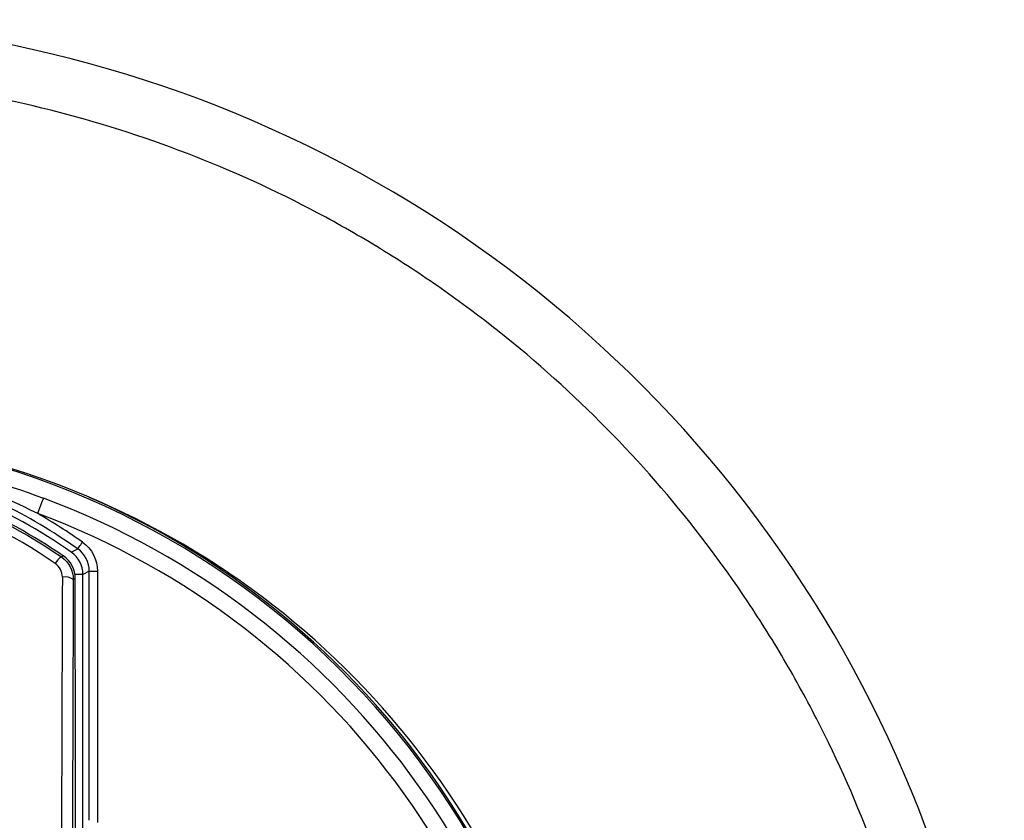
# Model space of a CAD drawing. Header units: millimetres. Extents: x 82 to 1337, y -230 to 1154.
# Tile 114 of 217: x 734 to 752, y 406 to 421. Entities that reach past the tile are written whole.
import ezdxf

# ---------------------------------------------------------------- set-up
doc = ezdxf.new("R2010")
doc.units = ezdxf.units.MM

msp = doc.modelspace()

# ---------------------------------------------------------------- linework, layer by layer
at = {"color": 7, "linetype": 'Continuous', "lineweight": 25}
for p, q in [((734.539, 410.905), (734.658, 410.964)), ((734.869, 410.556), (734.752, 410.495)), ((734.869, 406.006), (734.869, 410.556)), ((735.019, 410.556), (735.019, 405.964)), ((734.613, 410.422), (734.576, 410.403))]:
    msp.add_line(p, q, dxfattribs=at)
at = {"color": 7, "linetype": 'Continuous', "lineweight": 25, "flags": 128}
for points in [[(733.927, 411.609), (733.947, 411.664), (733.967, 411.716), (733.985, 411.765), (734.001, 411.808), (734.014, 411.843), (734.023, 411.868), (734.029, 411.884), (734.031, 411.89)], [(734.658, 410.964), (734.66, 410.966), (734.665, 410.974), (734.673, 410.985), (734.684, 411), (734.697, 411.019), (734.712, 411.04), (734.728, 411.062), (734.745, 411.086)], [(734.36, 410.816), (734.36, 410.817), (734.396, 410.834)], [(734.869, 410.556), (734.872, 410.556), (734.881, 410.556), (734.895, 410.556), (734.913, 410.556), (734.936, 410.556), (734.962, 410.556), (734.99, 410.556), (735.019, 410.556)]]:
    msp.add_lwpolyline(points, dxfattribs=at)
at = {"color": 8, "linetype": 'Continuous', "lineweight": 25, "flags": 128}
msp.add_lwpolyline([(734.752, 410.495), (734.741, 410.495), (734.712, 410.495), (734.665, 410.495), (734.607, 410.495)], dxfattribs=at)
at = {"color": 7, "linetype": 'Continuous', "lineweight": 25}
for centre, radius, start, end in [((728.888, 397.925), 22.704, 349.8293, 105.3813), ((729.018, 398.098), 14.997, 349.1186, 109.386), ((728.883, 398.114), 15, 360, 80.7435), ((728.883, 402.817), 9.869, 55.0361, 79.2347), ((728.883, 402.817), 9.729, 55.4865, 79.0699), ((728.883, 402.817), 9.985, 54.6693, 73.4138), ((728.883, 398.067), 14.75, 293.3727, 69.5732), ((728.883, 398.123), 15.025, 0.6668, 66.5098), ((728.883, 402.817), 10.135, 54.6693, 60.1591), ((734.252, 410.495), 0.5, 0.0096, 55.0265), ((734.529, 410.542), 0.322, 121.8093, 151.3714), ((734.113, 410.422), 0.5, 0.0097, 55.4768), ((734.421, 410.182), 0.269, 54.9834, 99.6887)]:
    msp.add_arc(centre, radius, start, end, dxfattribs=at)
at = {"color": 8, "linetype": 'Continuous', "lineweight": 25}
msp.add_arc((728.883, 398.067), 14.45, 293.8878, 69.5732, dxfattribs=at)
at = {"color": 7, "linetype": 'Continuous', "lineweight": 25}
for centre, major_axis, ratio in [((735.67, 393.317), (0, 76.25), 0.017409), ((735.87, 393.317), (0, 76.05), 0.017455)]:
    msp.add_ellipse(centre, major_axis=major_axis, ratio=ratio, start_param=1.344197, end_param=1.479313, dxfattribs=at)
for points, knots in [([(750.362, 394.974), (750.601, 396.714), (750.629, 398.456), (750.354, 401.074), (750.208, 401.95), (749.815, 403.657), (749.568, 404.493), (748.976, 406.132), (748.63, 406.935), (748.034, 408.114), (747.822, 408.503), (747.379, 409.262), (747.146, 409.634), (745.932, 411.45), (744.797, 412.774), (742.837, 414.561), (742.152, 415.114), (741.076, 415.878), (740.709, 416.122), (739.96, 416.588), (739.577, 416.811), (737.643, 417.857), (736.02, 418.494), (733.473, 419.155), (732.601, 419.325), (730.862, 419.555), (729.992, 419.617), (728.248, 419.636), (727.375, 419.593), (726.063, 419.448), (725.624, 419.386), (724.756, 419.236), (724.326, 419.148), (723.901, 419.048)], [0, 0, 0, 0, 0.125, 0.125, 0.1875, 0.1875, 0.25, 0.25, 0.3125, 0.3125, 0.34375, 0.34375, 0.375, 0.375, 0.5, 0.5, 0.5625, 0.5625, 0.59375, 0.59375, 0.625, 0.625, 0.75, 0.75, 0.8125, 0.8125, 0.875, 0.875, 0.9375, 0.9375, 0.96875, 0.96875, 1, 1, 1, 1]), ([(723.407, 410.816), (723.808, 411.092), (724.227, 411.336), (725.101, 411.76), (725.558, 411.941), (726.483, 412.228), (726.954, 412.336), (727.914, 412.482), (728.406, 412.519), (729.379, 412.518), (729.862, 412.481), (730.579, 412.371), (730.818, 412.326), (731.292, 412.216), (731.529, 412.152), (732.692, 411.789), (733.558, 411.368), (734.36, 410.816)], [0, 0, 0, 0, 0.125, 0.125, 0.25, 0.25, 0.375, 0.375, 0.5, 0.5, 0.625, 0.625, 0.6875, 0.6875, 0.75, 0.75, 1, 1, 1, 1]), ([(734.247, 410.697), (733.462, 411.238), (732.614, 411.652), (731.475, 412.008), (731.243, 412.071), (730.778, 412.179), (730.545, 412.224), (729.842, 412.331), (729.369, 412.368), (728.416, 412.369), (727.933, 412.332), (726.993, 412.189), (726.532, 412.083), (725.626, 411.801), (725.179, 411.623), (724.323, 411.207), (723.913, 410.967), (723.52, 410.697)], [0, 0, 0, 0, 0.25, 0.25, 0.3125, 0.3125, 0.375, 0.375, 0.5, 0.5, 0.625, 0.625, 0.75, 0.75, 0.875, 0.875, 1, 1, 1, 1])]:
    msp.add_open_spline(points, degree=3, knots=knots, dxfattribs=at)
for points in [[(731.749, 412.536), (732.524, 412.383), (733.288, 412.167), (734.031, 411.89)], [(733.927, 411.609), (733.231, 411.958), (732.5, 412.235), (731.748, 412.435)], [(734.745, 411.086), (734.915, 410.965), (735.019, 410.764), (735.019, 410.556)], [(734.869, 410.556), (734.869, 410.716), (734.789, 410.871), (734.658, 410.964)], [(734.376, 410.448), (734.376, 410.545), (734.328, 410.64), (734.247, 410.697)], [(734.36, 410.816), (734.495, 410.723), (734.576, 410.566), (734.576, 410.403)], [(734.747, 401.63), (734.747, 404.585), (734.752, 407.54), (734.752, 410.495)], [(734.622, 400.801), (734.617, 404.008), (734.613, 407.215), (734.613, 410.422)]]:
    msp.add_open_spline(points, degree=3, dxfattribs=at)

doc.saveas('drawing.dxf')
